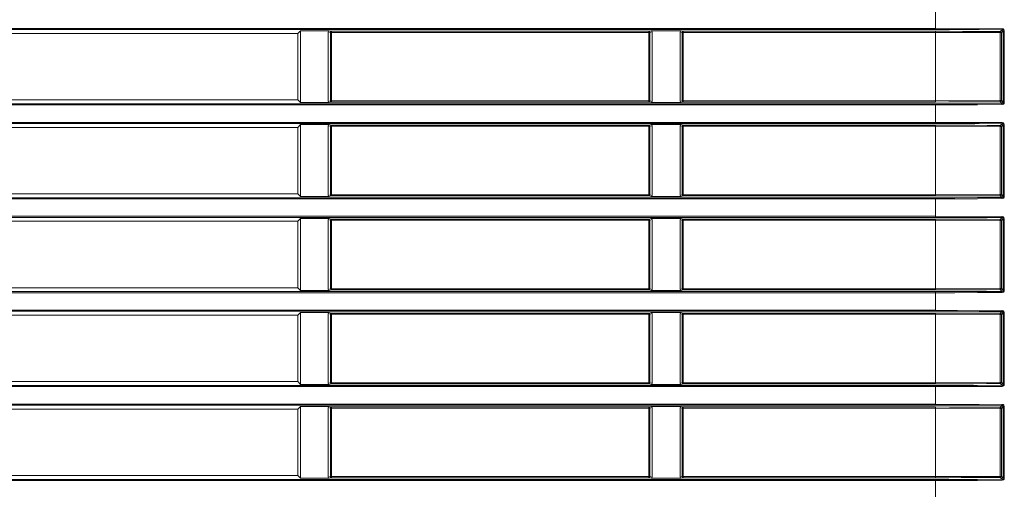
# Model space of a CAD drawing. Header units: millimetres. Extents: x 3925 to 5043, y -86 to 778.
# Tile 101 of 158: x 4699 to 4721, y 277 to 288. Entities that reach past the tile are written whole.
import ezdxf

# ---------------------------------------------------------------- set-up
doc = ezdxf.new("R2010")
doc.units = ezdxf.units.MM
doc.header["$LTSCALE"] = 46.255
doc.layers.add('H30-LEFT-COVDXF_CONTINUOUS_LINE', color=7, linetype='CONTINUOUS')

msp = doc.modelspace()

# ---------------------------------------------------------------- linework, layer by layer
at = {"layer": 'H30-LEFT-COVDXF_CONTINUOUS_LINE', "color": 7, "linetype": 'Continuous', "lineweight": 0}
for p, q in [((4719.3424, 287.5375), (4719.3424, 287.9838)), ((4655.7174, 287.5624), (4719.3424, 287.5624)), ((4655.7174, 287.5375), (4719.3424, 287.5375)), ((4704.8424, 287.4482), (4697.5924, 287.4482)), ((4704.9038, 287.5095), (4704.8424, 287.4482)), ((4704.8424, 287.4482), (4704.8424, 285.9382)), ((4704.9038, 287.5095), (4705.5603, 287.5095)), ((4704.9038, 285.8768), (4704.9038, 287.5095)), ((4705.5341, 287.4857), (4705.5857, 287.4721)), ((4705.5341, 287.4857), (4705.5341, 285.9006)), ((4705.5603, 287.5095), (4705.6084, 287.4969)), ((4705.5857, 287.4721), (4712.8492, 287.4721)), ((4705.5857, 287.4721), (4705.5857, 285.9142)), ((4705.6084, 287.4969), (4705.6056, 287.4965)), ((4712.8265, 287.4969), (4705.6084, 287.4969)), ((4705.6084, 285.8894), (4705.6084, 287.4969)), ((4712.8746, 287.5095), (4712.8265, 287.4969)), ((4712.8265, 285.8894), (4712.8265, 287.4969)), ((4712.9007, 287.4857), (4712.8492, 287.4721)), ((4712.8492, 285.9142), (4712.8492, 287.4721)), ((4712.8746, 287.5095), (4713.5603, 287.5095)), ((4712.9007, 285.9006), (4712.9007, 287.4857)), ((4713.5341, 287.4857), (4713.5857, 287.4721)), ((4713.5341, 287.4857), (4713.5341, 285.9006)), ((4713.5603, 287.5095), (4713.6084, 287.4969)), ((4713.5857, 287.4721), (4719.3424, 287.4721)), ((4713.5857, 287.4721), (4713.5857, 285.9142)), ((4713.6084, 287.4969), (4713.6056, 287.4965)), ((4719.3424, 287.4969), (4713.6084, 287.4969)), ((4713.6084, 285.8894), (4713.6084, 287.4969)), ((4719.3424, 287.5624), (4720.8567, 287.5563)), ((4719.3424, 287.4969), (4719.3424, 287.4721)), ((4720.8127, 287.4662), (4719.3424, 287.4721)), ((4719.3424, 285.8894), (4719.3424, 287.4721)), ((4720.8392, 287.4662), (4720.8127, 287.4662)), ((4720.8127, 285.9201), (4720.8127, 287.4662)), ((4720.855, 287.5315), (4720.8144, 287.491)), ((4720.8794, 287.5063), (4720.8392, 287.4662)), ((4720.8392, 285.9201), (4720.8392, 287.4662)), ((4720.8794, 287.5063), (4720.9059, 287.5063)), ((4720.8794, 287.5063), (4720.8794, 285.88)), ((4720.9059, 287.5063), (4720.9059, 285.88)), ((4719.3424, 285.8488), (4655.7174, 285.8488)), ((4697.5924, 285.9382), (4704.8424, 285.9382)), ((4704.8424, 285.9382), (4704.9038, 285.8768)), ((4705.5603, 285.8768), (4704.9038, 285.8768)), ((4705.5341, 285.9006), (4705.5857, 285.9142)), ((4705.5603, 285.8768), (4705.6084, 285.8894)), ((4705.5857, 285.9142), (4712.8492, 285.9142)), ((4705.6084, 285.8894), (4712.8265, 285.8894)), ((4712.8265, 285.8894), (4712.8293, 285.8898)), ((4712.8746, 285.8768), (4712.8265, 285.8894)), ((4712.9007, 285.9006), (4712.8492, 285.9142)), ((4713.5603, 285.8768), (4712.8746, 285.8768)), ((4713.5341, 285.9006), (4713.5857, 285.9142)), ((4713.5603, 285.8768), (4713.6084, 285.8894)), ((4713.5857, 285.9142), (4719.3424, 285.9142)), ((4713.6084, 285.8894), (4719.3424, 285.8894)), ((4719.3424, 285.9142), (4720.8127, 285.9201)), ((4719.3424, 285.4025), (4719.3424, 285.8488)), ((4720.8392, 285.9201), (4720.8127, 285.9201)), ((4720.855, 285.8547), (4720.8144, 285.8953)), ((4720.8794, 285.88), (4720.8392, 285.9201)), ((4720.9059, 285.88), (4720.8794, 285.88)), ((4719.3424, 285.8239), (4655.7174, 285.8239)), ((4655.7174, 285.4274), (4719.3424, 285.4274)), ((4655.7174, 285.4025), (4719.3424, 285.4025)), ((4719.3424, 285.4274), (4720.8567, 285.4213)), ((4720.855, 285.3965), (4720.8144, 285.356)), ((4704.8424, 285.3132), (4697.5924, 285.3132)), ((4704.9038, 285.3745), (4704.8424, 285.3132)), ((4704.8424, 285.3132), (4704.8424, 283.8032)), ((4704.9038, 285.3745), (4705.5603, 285.3745)), ((4704.9038, 283.7418), (4704.9038, 285.3745)), ((4705.5341, 285.3507), (4705.5857, 285.3371)), ((4705.5341, 285.3507), (4705.5341, 283.7656)), ((4705.5603, 285.3745), (4705.6084, 285.3619)), ((4705.5857, 285.3371), (4712.8492, 285.3371)), ((4705.5857, 285.3371), (4705.5857, 283.7792)), ((4705.6084, 285.3619), (4705.6056, 285.3615)), ((4712.8265, 285.3619), (4705.6084, 285.3619)), ((4705.6084, 283.7544), (4705.6084, 285.3619)), ((4712.8746, 285.3745), (4712.8265, 285.3619)), ((4712.8265, 283.7544), (4712.8265, 285.3619)), ((4712.9007, 285.3507), (4712.8492, 285.3371)), ((4712.8492, 283.7792), (4712.8492, 285.3371)), ((4712.8746, 285.3745), (4713.5603, 285.3745)), ((4712.9007, 283.7656), (4712.9007, 285.3507)), ((4713.5341, 285.3507), (4713.5857, 285.3371)), ((4713.5341, 285.3507), (4713.5341, 283.7656)), ((4713.5603, 285.3745), (4713.6084, 285.3619)), ((4713.5857, 285.3371), (4719.3424, 285.3371)), ((4713.5857, 285.3371), (4713.5857, 283.7792)), ((4713.6084, 285.3619), (4713.6056, 285.3615)), ((4719.3424, 285.3619), (4713.6084, 285.3619)), ((4713.6084, 283.7544), (4713.6084, 285.3619)), ((4719.3424, 285.3619), (4719.3424, 285.3371)), ((4720.8127, 285.3312), (4719.3424, 285.3371)), ((4719.3424, 283.7544), (4719.3424, 285.3371)), ((4720.8392, 285.3312), (4720.8127, 285.3312)), ((4720.8127, 283.7851), (4720.8127, 285.3312)), ((4720.8794, 285.3713), (4720.8392, 285.3312)), ((4720.8392, 283.7851), (4720.8392, 285.3312)), ((4720.8794, 285.3713), (4720.9059, 285.3713)), ((4720.8794, 285.3713), (4720.8794, 283.745)), ((4720.9059, 285.3713), (4720.9059, 283.745)), ((4719.3424, 283.7138), (4655.7174, 283.7138)), ((4719.3424, 283.6889), (4655.7174, 283.6889)), ((4697.5924, 283.8032), (4704.8424, 283.8032)), ((4704.8424, 283.8032), (4704.9038, 283.7418)), ((4705.5603, 283.7418), (4704.9038, 283.7418)), ((4705.5341, 283.7656), (4705.5857, 283.7792)), ((4705.5603, 283.7418), (4705.6084, 283.7544)), ((4705.5857, 283.7792), (4712.8492, 283.7792)), ((4705.6084, 283.7544), (4712.8265, 283.7544)), ((4712.8265, 283.7544), (4712.8293, 283.7548)), ((4712.8746, 283.7418), (4712.8265, 283.7544)), ((4712.9007, 283.7656), (4712.8492, 283.7792)), ((4713.5603, 283.7418), (4712.8746, 283.7418)), ((4713.5341, 283.7656), (4713.5857, 283.7792)), ((4713.5603, 283.7418), (4713.6084, 283.7544)), ((4713.5857, 283.7792), (4719.3424, 283.7792)), ((4713.6084, 283.7544), (4719.3424, 283.7544)), ((4719.3424, 283.7792), (4720.8127, 283.7851)), ((4719.3424, 283.2675), (4719.3424, 283.7138)), ((4720.8392, 283.7851), (4720.8127, 283.7851)), ((4720.855, 283.7197), (4720.8144, 283.7603)), ((4720.8794, 283.745), (4720.8392, 283.7851)), ((4720.9059, 283.745), (4720.8794, 283.745)), ((4655.7174, 283.2924), (4719.3424, 283.2924)), ((4655.7174, 283.2675), (4719.3424, 283.2675)), ((4704.8424, 283.1782), (4697.5924, 283.1782)), ((4704.9038, 283.2395), (4704.8424, 283.1782)), ((4704.8424, 283.1782), (4704.8424, 281.6682)), ((4704.9038, 283.2395), (4705.5603, 283.2395)), ((4704.9038, 281.6068), (4704.9038, 283.2395)), ((4705.5341, 283.2157), (4705.5857, 283.2021)), ((4705.5341, 283.2157), (4705.5341, 281.6306)), ((4705.5603, 283.2395), (4705.6084, 283.2269)), ((4705.5857, 283.2021), (4712.8492, 283.2021)), ((4705.5857, 283.2021), (4705.5857, 281.6442)), ((4705.6084, 283.2269), (4705.6056, 283.2265)), ((4712.8265, 283.2269), (4705.6084, 283.2269)), ((4705.6084, 281.6194), (4705.6084, 283.2269)), ((4712.8746, 283.2395), (4712.8265, 283.2269)), ((4712.8265, 281.6194), (4712.8265, 283.2269)), ((4712.9007, 283.2157), (4712.8492, 283.2021)), ((4712.8492, 281.6442), (4712.8492, 283.2021)), ((4712.8746, 283.2395), (4713.5603, 283.2395)), ((4712.9007, 281.6306), (4712.9007, 283.2157)), ((4713.5341, 283.2157), (4713.5857, 283.2021)), ((4713.5341, 283.2157), (4713.5341, 281.6306)), ((4713.5603, 283.2395), (4713.6084, 283.2269)), ((4713.5857, 283.2021), (4719.3424, 283.2021)), ((4713.5857, 283.2021), (4713.5857, 281.6442)), ((4713.6084, 283.2269), (4713.6056, 283.2265)), ((4719.3424, 283.2269), (4713.6084, 283.2269)), ((4713.6084, 281.6194), (4713.6084, 283.2269)), ((4719.3424, 283.2924), (4720.8567, 283.2863)), ((4719.3424, 283.2269), (4719.3424, 283.2021)), ((4720.8127, 283.1962), (4719.3424, 283.2021)), ((4719.3424, 281.6194), (4719.3424, 283.2021)), ((4720.8392, 283.1962), (4720.8127, 283.1962)), ((4720.8127, 281.6501), (4720.8127, 283.1962)), ((4720.855, 283.2615), (4720.8144, 283.221)), ((4720.8794, 283.2363), (4720.8392, 283.1962)), ((4720.8392, 281.6501), (4720.8392, 283.1962)), ((4720.8794, 283.2363), (4720.9059, 283.2363)), ((4720.8794, 283.2363), (4720.8794, 281.61)), ((4720.9059, 283.2363), (4720.9059, 281.61)), ((4719.3424, 281.5788), (4655.7174, 281.5788)), ((4697.5924, 281.6682), (4704.8424, 281.6682)), ((4704.8424, 281.6682), (4704.9038, 281.6068)), ((4705.5603, 281.6068), (4704.9038, 281.6068)), ((4705.5341, 281.6306), (4705.5857, 281.6442)), ((4705.5603, 281.6068), (4705.6084, 281.6194)), ((4705.5857, 281.6442), (4712.8492, 281.6442)), ((4705.6084, 281.6194), (4712.8265, 281.6194)), ((4712.8265, 281.6194), (4712.8293, 281.6198)), ((4712.8746, 281.6068), (4712.8265, 281.6194)), ((4712.9007, 281.6306), (4712.8492, 281.6442)), ((4713.5603, 281.6068), (4712.8746, 281.6068)), ((4713.5341, 281.6306), (4713.5857, 281.6442)), ((4713.5603, 281.6068), (4713.6084, 281.6194)), ((4713.5857, 281.6442), (4719.3424, 281.6442)), ((4713.6084, 281.6194), (4719.3424, 281.6194)), ((4719.3424, 281.6442), (4720.8127, 281.6501)), ((4719.3424, 281.1325), (4719.3424, 281.5788)), ((4720.8392, 281.6501), (4720.8127, 281.6501)), ((4720.855, 281.5847), (4720.8144, 281.6253)), ((4720.8794, 281.61), (4720.8392, 281.6501)), ((4720.9059, 281.61), (4720.8794, 281.61)), ((4719.3424, 281.5539), (4655.7174, 281.5539)), ((4655.7174, 281.1574), (4719.3424, 281.1574)), ((4655.7174, 281.1325), (4719.3424, 281.1325)), ((4719.3424, 281.1574), (4720.8567, 281.1513)), ((4720.855, 281.1265), (4720.8144, 281.086)), ((4704.8424, 281.0432), (4697.5924, 281.0432)), ((4704.9038, 281.1045), (4704.8424, 281.0432)), ((4704.8424, 281.0432), (4704.8424, 279.5332)), ((4704.9038, 281.1045), (4705.5603, 281.1045)), ((4704.9038, 279.4718), (4704.9038, 281.1045)), ((4705.5341, 281.0807), (4705.5857, 281.0671)), ((4705.5341, 281.0807), (4705.5341, 279.4956)), ((4705.5603, 281.1045), (4705.6084, 281.0919)), ((4705.5857, 281.0671), (4712.8492, 281.0671)), ((4705.5857, 281.0671), (4705.5857, 279.5092)), ((4705.6084, 281.0919), (4705.6056, 281.0915)), ((4712.8265, 281.0919), (4705.6084, 281.0919)), ((4705.6084, 279.4844), (4705.6084, 281.0919)), ((4712.8746, 281.1045), (4712.8265, 281.0919)), ((4712.8265, 279.4844), (4712.8265, 281.0919)), ((4712.9007, 281.0807), (4712.8492, 281.0671)), ((4712.8492, 279.5092), (4712.8492, 281.0671)), ((4712.8746, 281.1045), (4713.5603, 281.1045)), ((4712.9007, 279.4956), (4712.9007, 281.0807)), ((4713.5341, 281.0807), (4713.5857, 281.0671)), ((4713.5341, 281.0807), (4713.5341, 279.4956)), ((4713.5603, 281.1045), (4713.6084, 281.0919)), ((4713.5857, 281.0671), (4719.3424, 281.0671)), ((4713.5857, 281.0671), (4713.5857, 279.5092)), ((4713.6084, 281.0919), (4713.6056, 281.0915)), ((4719.3424, 281.0919), (4713.6084, 281.0919)), ((4713.6084, 279.4844), (4713.6084, 281.0919)), ((4719.3424, 281.0919), (4719.3424, 281.0671)), ((4720.8127, 281.0612), (4719.3424, 281.0671)), ((4719.3424, 279.4844), (4719.3424, 281.0671)), ((4720.8392, 281.0612), (4720.8127, 281.0612)), ((4720.8127, 279.5151), (4720.8127, 281.0612)), ((4720.8794, 281.1013), (4720.8392, 281.0612)), ((4720.8392, 279.5151), (4720.8392, 281.0612)), ((4720.8794, 281.1013), (4720.9059, 281.1013)), ((4720.8794, 281.1013), (4720.8794, 279.475)), ((4720.9059, 281.1013), (4720.9059, 279.475)), ((4719.3424, 279.4438), (4655.7174, 279.4438)), ((4719.3424, 279.4189), (4655.7174, 279.4189)), ((4697.5924, 279.5332), (4704.8424, 279.5332)), ((4704.8424, 279.5332), (4704.9038, 279.4718)), ((4705.5603, 279.4718), (4704.9038, 279.4718)), ((4705.5341, 279.4956), (4705.5857, 279.5092)), ((4705.5603, 279.4718), (4705.6084, 279.4844)), ((4705.5857, 279.5092), (4712.8492, 279.5092)), ((4705.6084, 279.4844), (4712.8265, 279.4844)), ((4712.8265, 279.4844), (4712.8293, 279.4848)), ((4712.8746, 279.4718), (4712.8265, 279.4844)), ((4712.9007, 279.4956), (4712.8492, 279.5092)), ((4713.5603, 279.4718), (4712.8746, 279.4718)), ((4713.5341, 279.4956), (4713.5857, 279.5092)), ((4713.5603, 279.4718), (4713.6084, 279.4844)), ((4713.5857, 279.5092), (4719.3424, 279.5092)), ((4713.6084, 279.4844), (4719.3424, 279.4844)), ((4719.3424, 279.5092), (4720.8127, 279.5151)), ((4719.3424, 278.9975), (4719.3424, 279.4438)), ((4720.8392, 279.5151), (4720.8127, 279.5151)), ((4720.855, 279.4497), (4720.8144, 279.4903)), ((4720.8794, 279.475), (4720.8392, 279.5151)), ((4720.9059, 279.475), (4720.8794, 279.475)), ((4655.7174, 279.0224), (4719.3424, 279.0224)), ((4655.7174, 278.9975), (4719.3424, 278.9975)), ((4704.8424, 278.9082), (4697.5924, 278.9082)), ((4704.9038, 278.9695), (4704.8424, 278.9082)), ((4704.8424, 278.9082), (4704.8424, 277.3982)), ((4704.9038, 278.9695), (4705.5603, 278.9695)), ((4704.9038, 277.3368), (4704.9038, 278.9695)), ((4705.5341, 278.9457), (4705.5857, 278.9321)), ((4705.5341, 278.9457), (4705.5341, 277.3606)), ((4705.5603, 278.9695), (4705.6084, 278.9569)), ((4705.5857, 278.9321), (4712.8492, 278.9321)), ((4705.5857, 278.9321), (4705.5857, 277.3742)), ((4705.6084, 278.9569), (4705.6056, 278.9565)), ((4712.8265, 278.9569), (4705.6084, 278.9569)), ((4705.6084, 277.3494), (4705.6084, 278.9569)), ((4712.8746, 278.9695), (4712.8265, 278.9569)), ((4712.8265, 277.3494), (4712.8265, 278.9569)), ((4712.9007, 278.9457), (4712.8492, 278.9321)), ((4712.8492, 277.3742), (4712.8492, 278.9321)), ((4712.8746, 278.9695), (4713.5603, 278.9695)), ((4712.9007, 277.3606), (4712.9007, 278.9457)), ((4713.5341, 278.9457), (4713.5857, 278.9321)), ((4713.5341, 278.9457), (4713.5341, 277.3606)), ((4713.5603, 278.9695), (4713.6084, 278.9569)), ((4713.5857, 278.9321), (4719.3424, 278.9321)), ((4713.5857, 278.9321), (4713.5857, 277.3742)), ((4713.6084, 278.9569), (4713.6056, 278.9565)), ((4719.3424, 278.9569), (4713.6084, 278.9569)), ((4713.6084, 277.3494), (4713.6084, 278.9569)), ((4719.3424, 279.0224), (4720.8567, 279.0163)), ((4719.3424, 278.9569), (4719.3424, 278.9321)), ((4720.8127, 278.9262), (4719.3424, 278.9321)), ((4719.3424, 277.3494), (4719.3424, 278.9321)), ((4720.8392, 278.9262), (4720.8127, 278.9262)), ((4720.8127, 277.3801), (4720.8127, 278.9262)), ((4720.855, 278.9915), (4720.8144, 278.951)), ((4720.8794, 278.9663), (4720.8392, 278.9262)), ((4720.8392, 277.3801), (4720.8392, 278.9262)), ((4720.8794, 278.9663), (4720.9059, 278.9663)), ((4720.8794, 278.9663), (4720.8794, 277.34)), ((4720.9059, 278.9663), (4720.9059, 277.34)), ((4697.5924, 277.3982), (4704.8424, 277.3982)), ((4704.8424, 277.3982), (4704.9038, 277.3368)), ((4705.5603, 277.3368), (4704.9038, 277.3368)), ((4705.5341, 277.3606), (4705.5857, 277.3742)), ((4705.5603, 277.3368), (4705.6084, 277.3494)), ((4705.5857, 277.3742), (4712.8492, 277.3742)), ((4705.6084, 277.3494), (4712.8265, 277.3494)), ((4712.8265, 277.3494), (4712.8293, 277.3498)), ((4712.8746, 277.3368), (4712.8265, 277.3494)), ((4712.9007, 277.3606), (4712.8492, 277.3742)), ((4713.5603, 277.3368), (4712.8746, 277.3368)), ((4713.5341, 277.3606), (4713.5857, 277.3742)), ((4713.5603, 277.3368), (4713.6084, 277.3494)), ((4713.5857, 277.3742), (4719.3424, 277.3742)), ((4713.6084, 277.3494), (4719.3424, 277.3494)), ((4719.3424, 277.3742), (4720.8127, 277.3801)), ((4720.8392, 277.3801), (4720.8127, 277.3801)), ((4720.855, 277.3147), (4720.8144, 277.3553)), ((4720.8794, 277.34), (4720.8392, 277.3801)), ((4720.9059, 277.34), (4720.8794, 277.34)), ((4719.3424, 277.3088), (4655.7174, 277.3088)), ((4719.3424, 277.2839), (4655.7174, 277.2839)), ((4719.3424, 276.8625), (4719.3424, 277.3088))]:
    msp.add_line(p, q, dxfattribs=at)
for points in [[(4705.5953, 287.4916), (4705.5891, 287.484), (4705.5857, 287.4721)], [(4705.6056, 287.4965), (4705.5973, 287.4931), (4705.5953, 287.4916)], [(4712.8492, 287.4721), (4712.8458, 287.4841), (4712.8375, 287.4932), (4712.8265, 287.4969)], [(4713.5953, 287.4916), (4713.5891, 287.484), (4713.5857, 287.4721)], [(4713.6056, 287.4965), (4713.5973, 287.4931), (4713.5953, 287.4916)], [(4719.3424, 287.5375), (4719.8382, 287.5369), (4720.3346, 287.535), (4720.855, 287.5315)], [(4720.8144, 287.491), (4720.5156, 287.4932), (4720.2336, 287.4947), (4719.9525, 287.4959), (4719.6586, 287.4966), (4719.3424, 287.4969)], [(4720.8144, 287.491), (4720.8136, 287.4868), (4720.813, 287.4779), (4720.8127, 287.4662)], [(4720.8392, 287.4662), (4720.8358, 287.4785), (4720.8267, 287.4875), (4720.8144, 287.491)], [(4720.8566, 287.5564), (4720.8564, 287.5448), (4720.8558, 287.5358), (4720.855, 287.5316)], [(4720.855, 287.5316), (4720.8659, 287.529), (4720.8748, 287.5212), (4720.8794, 287.5063)], [(4720.8567, 287.5563), (4720.8784, 287.5511), (4720.8964, 287.5358), (4720.9059, 287.5063)], [(4705.5857, 285.9142), (4705.5891, 285.9022), (4705.5974, 285.8931), (4705.6084, 285.8894)], [(4712.8293, 285.8898), (4712.8376, 285.8932), (4712.8396, 285.8947)], [(4712.8396, 285.8947), (4712.8458, 285.9023), (4712.8492, 285.9142)], [(4713.5857, 285.9142), (4713.5891, 285.9022), (4713.5974, 285.8931), (4713.6084, 285.8894)], [(4719.3424, 285.8894), (4719.6427, 285.8897), (4719.9251, 285.8903), (4720.2061, 285.8914), (4720.4996, 285.893), (4720.8144, 285.8953)], [(4720.855, 285.8547), (4720.294, 285.8511), (4719.7832, 285.8492), (4719.3424, 285.8488)], [(4720.8566, 285.8299), (4720.295, 285.8263), (4719.7836, 285.8244), (4719.3424, 285.8239)], [(4720.8144, 285.8953), (4720.8136, 285.8995), (4720.813, 285.9084), (4720.8127, 285.9201)], [(4720.8144, 285.8953), (4720.8267, 285.8988), (4720.8358, 285.9078), (4720.8392, 285.9201)], [(4720.8794, 285.88), (4720.8771, 285.8689), (4720.8696, 285.8597), (4720.855, 285.8548)], [(4720.855, 285.8548), (4720.8558, 285.8505), (4720.8564, 285.8415), (4720.8566, 285.8299)], [(4720.9059, 285.88), (4720.901, 285.8582), (4720.8859, 285.8398), (4720.8566, 285.8299)], [(4719.3424, 285.4025), (4719.8382, 285.4019), (4720.3346, 285.4), (4720.855, 285.3965)], [(4720.8566, 285.4214), (4720.8564, 285.4098), (4720.8558, 285.4008), (4720.855, 285.3966)], [(4720.855, 285.3966), (4720.8659, 285.394), (4720.8748, 285.3862), (4720.8794, 285.3713)], [(4720.8567, 285.4213), (4720.8784, 285.4161), (4720.8964, 285.4008), (4720.9059, 285.3713)], [(4705.5953, 285.3566), (4705.5891, 285.349), (4705.5857, 285.3371)], [(4705.6056, 285.3615), (4705.5973, 285.3581), (4705.5953, 285.3566)], [(4712.8492, 285.3371), (4712.8458, 285.3491), (4712.8375, 285.3582), (4712.8265, 285.3619)], [(4713.5953, 285.3566), (4713.5891, 285.349), (4713.5857, 285.3371)], [(4713.6056, 285.3615), (4713.5973, 285.3581), (4713.5953, 285.3566)], [(4720.8144, 285.356), (4720.5156, 285.3582), (4720.2336, 285.3597), (4719.9525, 285.3609), (4719.6586, 285.3616), (4719.3424, 285.3619)], [(4720.8144, 285.356), (4720.8136, 285.3518), (4720.813, 285.3429), (4720.8127, 285.3312)], [(4720.8392, 285.3312), (4720.8358, 285.3435), (4720.8267, 285.3525), (4720.8144, 285.356)], [(4705.5857, 283.7792), (4705.5891, 283.7672), (4705.5974, 283.7581), (4705.6084, 283.7544)], [(4712.8293, 283.7548), (4712.8376, 283.7582), (4712.8396, 283.7597)], [(4712.8396, 283.7597), (4712.8458, 283.7673), (4712.8492, 283.7792)], [(4713.5857, 283.7792), (4713.5891, 283.7672), (4713.5974, 283.7581), (4713.6084, 283.7544)], [(4719.3424, 283.7544), (4719.6427, 283.7547), (4719.9251, 283.7553), (4720.2061, 283.7564), (4720.4996, 283.758), (4720.8144, 283.7603)], [(4720.855, 283.7197), (4720.294, 283.7161), (4719.7832, 283.7142), (4719.3424, 283.7138)], [(4720.8566, 283.6949), (4720.295, 283.6913), (4719.7836, 283.6894), (4719.3424, 283.6889)], [(4720.8144, 283.7603), (4720.8136, 283.7645), (4720.813, 283.7734), (4720.8127, 283.7851)], [(4720.8144, 283.7603), (4720.8267, 283.7638), (4720.8358, 283.7728), (4720.8392, 283.7851)], [(4720.8794, 283.745), (4720.8771, 283.7339), (4720.8696, 283.7247), (4720.855, 283.7198)], [(4720.855, 283.7198), (4720.8558, 283.7155), (4720.8564, 283.7065), (4720.8566, 283.6949)], [(4720.9059, 283.745), (4720.901, 283.7232), (4720.8859, 283.7048), (4720.8566, 283.6949)], [(4705.5953, 283.2216), (4705.5891, 283.214), (4705.5857, 283.2021)], [(4705.6056, 283.2265), (4705.5973, 283.2231), (4705.5953, 283.2216)], [(4712.8492, 283.2021), (4712.8458, 283.2141), (4712.8375, 283.2232), (4712.8265, 283.2269)], [(4713.5953, 283.2216), (4713.5891, 283.214), (4713.5857, 283.2021)], [(4713.6056, 283.2265), (4713.5973, 283.2231), (4713.5953, 283.2216)], [(4719.3424, 283.2675), (4719.8382, 283.2669), (4720.3346, 283.265), (4720.855, 283.2615)], [(4720.8144, 283.221), (4720.5156, 283.2232), (4720.2336, 283.2247), (4719.9525, 283.2259), (4719.6586, 283.2266), (4719.3424, 283.2269)], [(4720.8144, 283.221), (4720.8136, 283.2168), (4720.813, 283.2079), (4720.8127, 283.1962)], [(4720.8392, 283.1962), (4720.8358, 283.2085), (4720.8267, 283.2175), (4720.8144, 283.221)], [(4720.8566, 283.2864), (4720.8564, 283.2748), (4720.8558, 283.2658), (4720.855, 283.2616)], [(4720.855, 283.2616), (4720.8659, 283.259), (4720.8748, 283.2512), (4720.8794, 283.2363)], [(4720.8567, 283.2863), (4720.8784, 283.2811), (4720.8964, 283.2658), (4720.9059, 283.2363)], [(4705.5857, 281.6442), (4705.5891, 281.6322), (4705.5974, 281.6231), (4705.6084, 281.6194)], [(4712.8293, 281.6198), (4712.8376, 281.6232), (4712.8396, 281.6247)], [(4712.8396, 281.6247), (4712.8458, 281.6323), (4712.8492, 281.6442)], [(4713.5857, 281.6442), (4713.5891, 281.6322), (4713.5974, 281.6231), (4713.6084, 281.6194)], [(4719.3424, 281.6194), (4719.6427, 281.6197), (4719.9251, 281.6203), (4720.2061, 281.6214), (4720.4996, 281.623), (4720.8144, 281.6253)], [(4720.855, 281.5847), (4720.294, 281.5811), (4719.7832, 281.5792), (4719.3424, 281.5788)], [(4720.8144, 281.6253), (4720.8136, 281.6295), (4720.813, 281.6384), (4720.8127, 281.6501)], [(4720.8144, 281.6253), (4720.8267, 281.6288), (4720.8358, 281.6378), (4720.8392, 281.6501)], [(4720.8794, 281.61), (4720.8771, 281.5989), (4720.8696, 281.5897), (4720.855, 281.5848)], [(4720.855, 281.5848), (4720.8558, 281.5805), (4720.8564, 281.5715), (4720.8566, 281.5599)], [(4720.9059, 281.61), (4720.901, 281.5882), (4720.8859, 281.5698), (4720.8566, 281.5599)], [(4720.8566, 281.5599), (4720.295, 281.5563), (4719.7836, 281.5544), (4719.3424, 281.5539)], [(4719.3424, 281.1325), (4719.8382, 281.1319), (4720.3346, 281.13), (4720.855, 281.1265)], [(4720.8566, 281.1514), (4720.8564, 281.1398), (4720.8558, 281.1308), (4720.855, 281.1266)], [(4720.855, 281.1266), (4720.8659, 281.124), (4720.8748, 281.1162), (4720.8794, 281.1013)], [(4720.8567, 281.1513), (4720.8784, 281.1461), (4720.8964, 281.1308), (4720.9059, 281.1013)], [(4705.5953, 281.0866), (4705.5891, 281.079), (4705.5857, 281.0671)], [(4705.6056, 281.0915), (4705.5973, 281.0881), (4705.5953, 281.0866)], [(4712.8492, 281.0671), (4712.8458, 281.0791), (4712.8375, 281.0882), (4712.8265, 281.0919)], [(4713.5953, 281.0866), (4713.5891, 281.079), (4713.5857, 281.0671)], [(4713.6056, 281.0915), (4713.5973, 281.0881), (4713.5953, 281.0866)], [(4720.8144, 281.086), (4720.5156, 281.0882), (4720.2336, 281.0897), (4719.9525, 281.0909), (4719.6586, 281.0916), (4719.3424, 281.0919)], [(4720.8144, 281.086), (4720.8136, 281.0818), (4720.813, 281.0729), (4720.8127, 281.0612)], [(4720.8392, 281.0612), (4720.8358, 281.0735), (4720.8267, 281.0825), (4720.8144, 281.086)], [(4705.5857, 279.5092), (4705.5891, 279.4972), (4705.5974, 279.4881), (4705.6084, 279.4844)], [(4712.8293, 279.4848), (4712.8376, 279.4882), (4712.8396, 279.4897)], [(4712.8396, 279.4897), (4712.8458, 279.4973), (4712.8492, 279.5092)], [(4713.5857, 279.5092), (4713.5891, 279.4972), (4713.5974, 279.4881), (4713.6084, 279.4844)], [(4719.3424, 279.4844), (4719.6427, 279.4847), (4719.9251, 279.4853), (4720.2061, 279.4864), (4720.4996, 279.488), (4720.8144, 279.4903)], [(4720.855, 279.4497), (4720.294, 279.4461), (4719.7832, 279.4442), (4719.3424, 279.4438)], [(4720.8566, 279.4249), (4720.295, 279.4213), (4719.7836, 279.4194), (4719.3424, 279.4189)], [(4720.8144, 279.4903), (4720.8136, 279.4945), (4720.813, 279.5034), (4720.8127, 279.5151)], [(4720.8144, 279.4903), (4720.8267, 279.4938), (4720.8358, 279.5028), (4720.8392, 279.5151)], [(4720.8794, 279.475), (4720.8771, 279.4639), (4720.8696, 279.4547), (4720.855, 279.4498)], [(4720.855, 279.4498), (4720.8558, 279.4455), (4720.8564, 279.4365), (4720.8566, 279.4249)], [(4720.9059, 279.475), (4720.901, 279.4532), (4720.8859, 279.4348), (4720.8566, 279.4249)], [(4705.5953, 278.9516), (4705.5891, 278.944), (4705.5857, 278.9321)], [(4705.6056, 278.9565), (4705.5973, 278.9531), (4705.5953, 278.9516)], [(4712.8492, 278.9321), (4712.8458, 278.9441), (4712.8375, 278.9532), (4712.8265, 278.9569)], [(4713.5953, 278.9516), (4713.5891, 278.944), (4713.5857, 278.9321)], [(4713.6056, 278.9565), (4713.5973, 278.9531), (4713.5953, 278.9516)], [(4719.3424, 278.9975), (4719.8382, 278.9969), (4720.3346, 278.995), (4720.855, 278.9915)], [(4720.8144, 278.951), (4720.5156, 278.9532), (4720.2336, 278.9547), (4719.9525, 278.9559), (4719.6586, 278.9566), (4719.3424, 278.9569)], [(4720.8144, 278.951), (4720.8136, 278.9468), (4720.813, 278.9379), (4720.8127, 278.9262)], [(4720.8392, 278.9262), (4720.8358, 278.9385), (4720.8267, 278.9475), (4720.8144, 278.951)], [(4720.8566, 279.0164), (4720.8564, 279.0048), (4720.8558, 278.9958), (4720.855, 278.9916)], [(4720.855, 278.9916), (4720.8659, 278.989), (4720.8748, 278.9812), (4720.8794, 278.9663)], [(4720.8567, 279.0163), (4720.8784, 279.0111), (4720.8964, 278.9958), (4720.9059, 278.9663)], [(4705.5857, 277.3742), (4705.5891, 277.3622), (4705.5974, 277.3531), (4705.6084, 277.3494)], [(4712.8293, 277.3498), (4712.8376, 277.3532), (4712.8396, 277.3547)], [(4712.8396, 277.3547), (4712.8458, 277.3623), (4712.8492, 277.3742)], [(4713.5857, 277.3742), (4713.5891, 277.3622), (4713.5974, 277.3531), (4713.6084, 277.3494)], [(4719.3424, 277.3494), (4719.6427, 277.3497), (4719.9251, 277.3503), (4720.2061, 277.3514), (4720.4996, 277.353), (4720.8144, 277.3553)], [(4720.8144, 277.3553), (4720.8136, 277.3595), (4720.813, 277.3684), (4720.8127, 277.3801)], [(4720.8144, 277.3553), (4720.8267, 277.3588), (4720.8358, 277.3678), (4720.8392, 277.3801)], [(4720.8794, 277.34), (4720.8771, 277.3289), (4720.8696, 277.3197), (4720.855, 277.3148)], [(4720.9059, 277.34), (4720.901, 277.3182), (4720.8859, 277.2998), (4720.8566, 277.2899)], [(4720.855, 277.3147), (4720.294, 277.3111), (4719.7832, 277.3092), (4719.3424, 277.3088)], [(4720.8566, 277.2899), (4720.295, 277.2863), (4719.7836, 277.2844), (4719.3424, 277.2839)], [(4720.855, 277.3148), (4720.8558, 277.3105), (4720.8564, 277.3015), (4720.8566, 277.2899)]]:
    msp.add_lwpolyline(points, dxfattribs=at)
for centre, major_axis, start_param, end_param in [((4705.5617, 287.4844), (0.0268, -0.0071), 1.8551983, 3.3744676), ((4712.8731, 287.4844), (0.0268, 0.0071), -0.232875, 1.2863943), ((4713.5617, 287.4844), (0.0268, -0.0071), 1.8551983, 3.3744676), ((4705.5617, 285.9019), (0.0268, 0.0071), 2.9087177, 4.427987), ((4712.8731, 285.9019), (0.0268, -0.0071), -1.2863943, 0.232875), ((4713.5617, 285.9019), (0.0268, 0.0071), 2.9087177, 4.427987), ((4705.5617, 285.3494), (0.0268, -0.0071), 1.8551983, 3.3744676), ((4712.8731, 285.3494), (0.0268, 0.0071), -0.232875, 1.2863943), ((4713.5617, 285.3494), (0.0268, -0.0071), 1.8551983, 3.3744676), ((4705.5617, 283.7669), (0.0268, 0.0071), 2.9087177, 4.427987), ((4712.8731, 283.7669), (0.0268, -0.0071), -1.2863943, 0.232875), ((4713.5617, 283.7669), (0.0268, 0.0071), 2.9087177, 4.427987), ((4705.5617, 283.2144), (0.0268, -0.0071), 1.8551983, 3.3744676), ((4712.8731, 283.2144), (0.0268, 0.0071), -0.232875, 1.2863943), ((4713.5617, 283.2144), (0.0268, -0.0071), 1.8551983, 3.3744676), ((4705.5617, 281.6319), (0.0268, 0.0071), 2.9087177, 4.427987), ((4712.8731, 281.6319), (0.0268, -0.0071), -1.2863943, 0.232875), ((4713.5617, 281.6319), (0.0268, 0.0071), 2.9087177, 4.427987), ((4705.5617, 281.0794), (0.0268, -0.0071), 1.8551983, 3.3744676), ((4712.8731, 281.0794), (0.0268, 0.0071), -0.232875, 1.2863943), ((4713.5617, 281.0794), (0.0268, -0.0071), 1.8551983, 3.3744676), ((4705.5617, 279.4969), (0.0268, 0.0071), 2.9087177, 4.427987), ((4712.8731, 279.4969), (0.0268, -0.0071), -1.2863943, 0.232875), ((4713.5617, 279.4969), (0.0268, 0.0071), 2.9087177, 4.427987), ((4705.5617, 278.9444), (0.0268, -0.0071), 1.8551983, 3.3744676), ((4712.8731, 278.9444), (0.0268, 0.0071), -0.232875, 1.2863943), ((4713.5617, 278.9444), (0.0268, -0.0071), 1.8551983, 3.3744676), ((4705.5617, 277.3619), (0.0268, 0.0071), 2.9087177, 4.427987), ((4712.8731, 277.3619), (0.0268, -0.0071), -1.2863943, 0.232875), ((4713.5617, 277.3619), (0.0268, 0.0071), 2.9087177, 4.427987)]:
    msp.add_ellipse(centre, major_axis=major_axis, ratio=0.9007478, start_param=start_param, end_param=end_param, dxfattribs=at)

doc.saveas('drawing.dxf')
